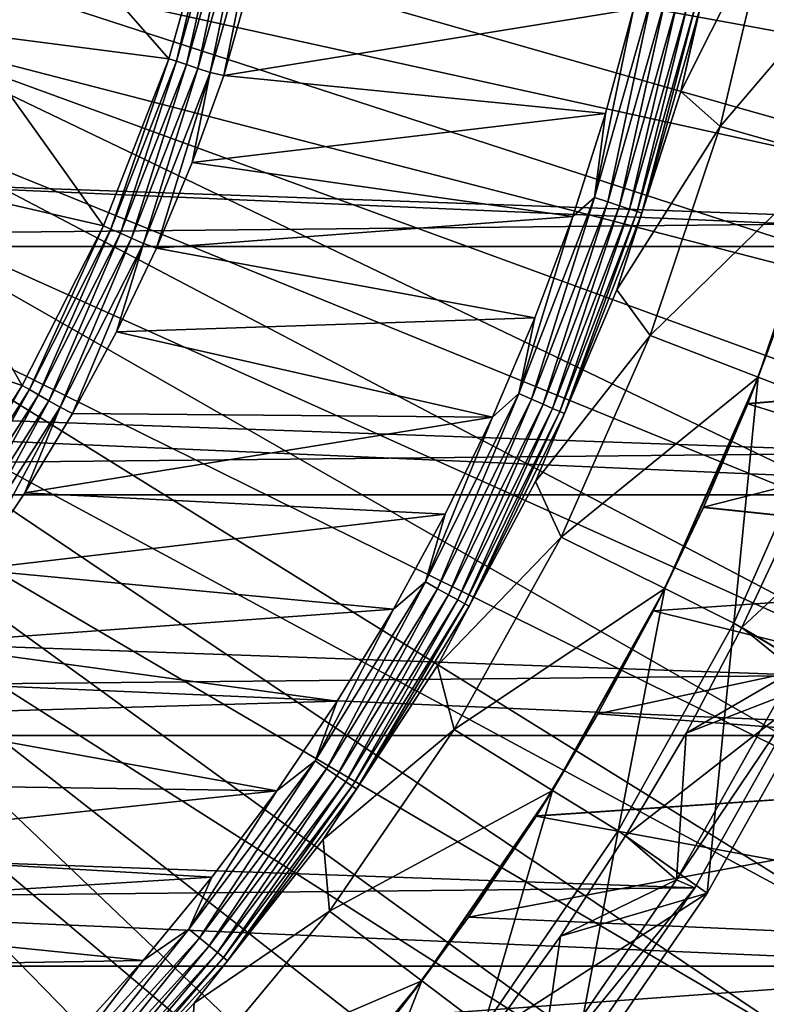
# Model space of a CAD drawing. Header units: metres. Extents: x -22 to 72, y -222 to 22.
# Tile 117 of 256: x 12.01 to 17.64, y -11.54 to -4.11. Entities that reach past the tile are written whole.
import ezdxf

# ---------------------------------------------------------------- set-up
doc = ezdxf.new("R2010")
doc.units = ezdxf.units.M
doc.layers.add('solid_509499_SW0002', color=7, linetype='CONTINUOUS')

msp = doc.modelspace()

# ---------------------------------------------------------------- linework, layer by layer
at = {"layer": 'solid_509499_SW0002'}
for points in [[(19.777647, -3.855799, 0.034086), (-20.001255, -2.443819, 0.034086), (-19.695524, -4.255446, 0.034086)], [(11.444283, -2.432557, 120.188515), (11.301288, -3.028171, 120.188515), (21.169548, -4.831811, 120.013718)], [(11.444283, -2.432557, 120.188515), (21.169548, -4.831811, 120.013718), (21.365009, -3.877178, 120.013718)], [(11.301288, -3.028171, 120.188515), (11.127317, -3.615485, 120.188515), (20.931454, -5.776714, 120.013718)], [(11.301288, -3.028171, 120.188515), (20.931454, -5.776714, 120.013718), (21.169548, -4.831811, 120.013718)], [(13.13578, -4.408022, 110.75), (11.600083, -4.209525, 108.125244), (11.955211, -3.058587, 108.125244)], [(13.502806, -3.107025, 110.75), (13.13578, -4.408022, 110.75), (11.955211, -3.058587, 108.125244)], [(13.193829, -4.427503, 110.834335), (13.13578, -4.408022, 110.75), (13.502806, -3.107025, 110.75)], [(13.193829, -4.427503, 110.834335), (13.502806, -3.107025, 110.75), (13.562477, -3.120756, 110.834335)], [(13.193829, -4.427503, 110.834335), (13.562477, -3.120756, 110.834335), (13.267511, -4.452229, 110.904388)], [(13.562477, -3.120756, 110.834335), (13.638218, -3.138185, 110.904388), (13.267511, -4.452229, 110.904388)], [(13.267511, -4.452229, 110.904388), (13.638218, -3.138185, 110.904388), (13.353402, -4.481052, 110.956734)], [(13.638218, -3.138185, 110.904388), (13.726509, -3.158501, 110.956734), (13.353402, -4.481052, 110.956734)], [(13.353402, -4.481052, 110.956734), (13.726509, -3.158501, 110.956734), (13.447741, -4.512709, 110.989075)], [(13.726509, -3.158501, 110.956734), (13.823483, -3.180815, 110.989075), (13.447741, -4.512709, 110.989075)], [(13.550057, -4.534543, 111), (13.447741, -4.512709, 110.989075), (13.823483, -3.180815, 110.989075)], [(13.927104, -3.194045, 111), (13.550057, -4.534543, 111), (13.823483, -3.180815, 110.989075)], [(16.993626, -4.656058, 110.508728), (17.340652, -3.124733, 110.508728), (17.67181, -3.303435, 90)], [(17.14196, -4.014463, 110.618538), (17.340652, -3.124733, 110.508728), (16.993626, -4.656058, 110.508728)], [(13.927104, -3.194045, 111), (16.637877, -4.034341, 111), (13.550057, -4.534543, 111)], [(16.993626, -4.656058, 110.508728), (17.67181, -3.303435, 90), (17.291622, -4.919893, 90)], [(17.291622, -4.919893, 90), (17.67181, -3.303435, 90), (18.529041, -3.463683, 90)], [(17.291622, -4.919893, 90), (18.529041, -3.463683, 90), (18.130411, -5.158554, 90)], [(11.127317, -3.615485, 120.188515), (10.922849, -4.192889, 120.188515), (20.651205, -6.709983, 120.013718)], [(11.127317, -3.615485, 120.188515), (20.651205, -6.709983, 120.013718), (20.931454, -5.776714, 120.013718)], [(19.777647, -3.855799, 0.034086), (-19.695524, -4.255446, 0.034086), (19.344248, -5.641149, 0.034086)], [(21.73333, -5.823431), (-21.73333, -5.823431), (-22.158175, -3.907085)], [(22.158175, -3.907085), (21.73333, -5.823431), (-22.158175, -3.907085)], [(16.775631, -3.928673, 110.987862), (16.343662, -5.453525, 110.987862), (16.637877, -4.034341, 111)], [(16.443064, -5.486693, 110.951752), (16.343662, -5.453525, 110.987862), (16.775631, -3.928673, 110.987862)], [(16.877659, -3.952567, 110.951752), (16.443064, -5.486693, 110.951752), (16.775631, -3.928673, 110.987862)], [(16.532476, -5.516528, 110.89344), (16.443064, -5.486693, 110.951752), (16.877659, -3.952567, 110.951752)], [(16.969433, -3.97406, 110.89344), (16.532476, -5.516528, 110.89344), (16.877659, -3.952567, 110.951752)], [(16.607506, -5.541564, 110.815804), (16.532476, -5.516528, 110.89344), (16.969433, -3.97406, 110.89344)], [(17.046448, -3.992095, 110.815804), (16.607506, -5.541564, 110.815804), (16.969433, -3.97406, 110.89344)], [(16.664467, -5.56057, 110.722641), (16.607506, -5.541564, 110.815804), (17.046448, -3.992095, 110.815804)], [(17.104914, -4.005788, 110.722641), (16.664467, -5.56057, 110.722641), (17.046448, -3.992095, 110.815804)], [(16.70056, -5.572614, 110.618538), (16.664467, -5.56057, 110.722641), (17.104914, -4.005788, 110.722641)], [(17.14196, -4.014463, 110.618538), (16.70056, -5.572614, 110.618538), (17.104914, -4.005788, 110.722641)], [(13.550057, -4.534543, 111), (16.637877, -4.034341, 111), (16.427176, -4.821069, 111)], [(16.343662, -5.453525, 110.987862), (16.427176, -4.821069, 111), (16.637877, -4.034341, 111)], [(17.14196, -4.014463, 110.618538), (16.993626, -4.656058, 110.508728), (16.70056, -5.572614, 110.618538)], [(10.922849, -4.192889, 120.188515), (10.68844, -4.7588, 120.188515), (19.966591, -8.534131, 120.013718)], [(10.922849, -4.192889, 120.188515), (20.329369, -7.62974, 120.013718), (20.651205, -6.709983, 120.013718)], [(10.922849, -4.192889, 120.188515), (19.966591, -8.534131, 120.013718), (20.329369, -7.62974, 120.013718)], [(12.643725, -5.667062, 110.75), (11.134444, -5.320355, 108.125244), (11.600083, -4.209525, 108.125244)], [(13.13578, -4.408022, 110.75), (12.643725, -5.667062, 110.75), (11.600083, -4.209525, 108.125244)], [(19.344248, -5.641149, 0.034086), (-19.695524, -4.255446, 0.034086), (-19.226065, -6.031656, 0.034086)], [(12.699599, -5.692107, 110.834335), (12.643725, -5.667062, 110.75), (13.13578, -4.408022, 110.75)], [(12.699599, -5.692107, 110.834335), (13.13578, -4.408022, 110.75), (13.193829, -4.427503, 110.834335)], [(12.699599, -5.692107, 110.834335), (13.193829, -4.427503, 110.834335), (12.770521, -5.723896, 110.904388)], [(13.193829, -4.427503, 110.834335), (13.267511, -4.452229, 110.904388), (12.770521, -5.723896, 110.904388)], [(12.770521, -5.723896, 110.904388), (13.267511, -4.452229, 110.904388), (12.853195, -5.760951, 110.956734)], [(13.267511, -4.452229, 110.904388), (13.353402, -4.481052, 110.956734), (12.853195, -5.760951, 110.956734)], [(12.853195, -5.760951, 110.956734), (13.353402, -4.481052, 110.956734), (12.943999, -5.80165, 110.989075)], [(13.353402, -4.481052, 110.956734), (13.447741, -4.512709, 110.989075), (12.943999, -5.80165, 110.989075)], [(13.04244, -5.836174, 111), (12.943999, -5.80165, 110.989075), (13.447741, -4.512709, 110.989075)], [(13.312278, -5.191283, 111), (13.04244, -5.836174, 111), (13.447741, -4.512709, 110.989075)], [(13.550057, -4.534543, 111), (13.312278, -5.191283, 111), (13.447741, -4.512709, 110.989075)], [(13.550057, -4.534543, 111), (16.427176, -4.821069, 111), (13.312278, -5.191283, 111)], [(16.511652, -6.15041, 110.508728), (16.993626, -4.656058, 110.508728), (17.291622, -4.919893, 90)], [(16.70056, -5.572614, 110.618538), (16.993626, -4.656058, 110.508728), (16.511652, -6.15041, 110.508728)], [(10.68844, -4.7588, 120.188515), (10.424736, -5.311668, 120.188515), (19.563604, -9.421335, 120.013718)], [(10.68844, -4.7588, 120.188515), (19.563604, -9.421335, 120.013718), (19.966591, -8.534131, 120.013718)], [(13.312278, -5.191283, 111), (16.427176, -4.821069, 111), (16.179295, -5.596895, 111)], [(16.343662, -5.453525, 110.987862), (16.179295, -5.596895, 111), (16.427176, -4.821069, 111)], [(16.511652, -6.15041, 110.508728), (17.291622, -4.919893, 90), (16.763908, -6.494377, 90)], [(16.763908, -6.494377, 90), (17.291622, -4.919893, 90), (18.130411, -5.158554, 90)], [(13.312278, -5.191283, 111), (16.179295, -5.596895, 111), (13.04244, -5.836174, 111)], [(16.763908, -6.494377, 90), (18.130411, -5.158554, 90), (17.577099, -6.809413, 90)], [(18.130411, -5.158554, 90), (17.792685, -6.22438, 85.421463), (17.577099, -6.809413, 90)], [(18.130413, -5.158547, 40.038475), (17.577101, -6.809405, 40.038475), (18.048397, -5.438551, 50.317463)], [(18.119829, -7.019366, 6.7), (17.577101, -6.809405, 40.038475), (18.130413, -5.158547, 40.038475)], [(10.424736, -5.311668, 120.188515), (10.132458, -5.849977, 120.188515), (19.121218, -10.289566, 120.013718)], [(10.424736, -5.311668, 120.188515), (19.121218, -10.289566, 120.013718), (19.563604, -9.421335, 120.013718)], [(12.031325, -6.872161, 110.75), (10.562733, -6.380494, 108.125244), (11.134444, -5.320355, 108.125244)], [(12.643725, -5.667062, 110.75), (12.031325, -6.872161, 110.75), (11.134444, -5.320355, 108.125244)], [(16.343662, -5.453525, 110.987862), (15.773408, -6.932233, 110.987862), (16.179295, -5.596895, 111)], [(15.86934, -6.974395, 110.951752), (15.773408, -6.932233, 110.987862), (16.343662, -5.453525, 110.987862)], [(16.443064, -5.486693, 110.951752), (15.86934, -6.974395, 110.951752), (16.343662, -5.453525, 110.987862)], [(15.955632, -7.012319, 110.89344), (15.86934, -6.974395, 110.951752), (16.443064, -5.486693, 110.951752)], [(16.532476, -5.516528, 110.89344), (15.955632, -7.012319, 110.89344), (16.443064, -5.486693, 110.951752)], [(17.577101, -6.809405, 40.038475), (17.793148, -6.223053, 50.578064), (18.048397, -5.438551, 50.317463)], [(16.028044, -7.044144, 110.815804), (15.955632, -7.012319, 110.89344), (16.532476, -5.516528, 110.89344)], [(16.607506, -5.541564, 110.815804), (16.028044, -7.044144, 110.815804), (16.532476, -5.516528, 110.89344)], [(16.083017, -7.068304, 110.722641), (16.028044, -7.044144, 110.815804), (16.607506, -5.541564, 110.815804)], [(16.664467, -5.56057, 110.722641), (16.083017, -7.068304, 110.722641), (16.607506, -5.541564, 110.815804)], [(16.117851, -7.083613, 110.618538), (16.083017, -7.068304, 110.722641), (16.664467, -5.56057, 110.722641)], [(16.70056, -5.572614, 110.618538), (16.117851, -7.083613, 110.618538), (16.664467, -5.56057, 110.722641)], [(19.344248, -5.641149, 0.034086), (-19.226065, -6.031656, 0.034086), (18.750034, -7.379614, 0.034086)], [(13.04244, -5.836174, 111), (16.179295, -5.596895, 111), (15.894792, -6.360064, 111)], [(15.773408, -6.932233, 110.987862), (15.894792, -6.360064, 111), (16.179295, -5.596895, 111)], [(16.70056, -5.572614, 110.618538), (16.511652, -6.15041, 110.508728), (16.117851, -7.083613, 110.618538)], [(12.084492, -6.902532, 110.834335), (12.031325, -6.872161, 110.75), (12.643725, -5.667062, 110.75)], [(12.084492, -6.902532, 110.834335), (12.643725, -5.667062, 110.75), (12.699599, -5.692107, 110.834335)], [(12.084492, -6.902532, 110.834335), (12.699599, -5.692107, 110.834335), (12.151978, -6.941082, 110.904388)], [(12.699599, -5.692107, 110.834335), (12.770521, -5.723896, 110.904388), (12.151978, -6.941082, 110.904388)], [(12.151978, -6.941082, 110.904388), (12.770521, -5.723896, 110.904388), (12.230648, -6.986016, 110.956734)], [(12.770521, -5.723896, 110.904388), (12.853195, -5.760951, 110.956734), (12.230648, -6.986016, 110.956734)], [(12.230648, -6.986016, 110.956734), (12.853195, -5.760951, 110.956734), (12.317055, -7.035369, 110.989075)], [(12.853195, -5.760951, 110.956734), (12.943999, -5.80165, 110.989075), (12.317055, -7.035369, 110.989075)], [(21.143082, -7.695457), (-21.143082, -7.695457), (-21.73333, -5.823431)], [(21.73333, -5.823431), (21.143082, -7.695457), (-21.73333, -5.823431)], [(10.132458, -5.849977, 120.188515), (9.812407, -6.372252, 120.188515), (18.640324, -11.137075, 120.013718)], [(10.132458, -5.849977, 120.188515), (18.640324, -11.137075, 120.013718), (19.121218, -10.289566, 120.013718)], [(12.409983, -7.082272, 111), (12.317055, -7.035369, 110.989075), (12.943999, -5.80165, 110.989075)], [(12.741358, -6.467148, 111), (12.409983, -7.082272, 111), (12.943999, -5.80165, 110.989075)], [(13.04244, -5.836174, 111), (12.741358, -6.467148, 111), (12.943999, -5.80165, 110.989075)], [(13.04244, -5.836174, 111), (15.894792, -6.360064, 111), (12.741358, -6.467148, 111)], [(18.750034, -7.379614, 0.034086), (-19.226065, -6.031656, 0.034086), (-18.596777, -7.757732, 0.034086)], [(15.898559, -7.595921, 110.508728), (16.511652, -6.15041, 110.508728), (16.763908, -6.494377, 90)], [(16.117851, -7.083613, 110.618538), (16.511652, -6.15041, 110.508728), (15.898559, -7.595921, 110.508728)], [(17.498564, -7.008763, 85.120972), (17.792685, -6.22438, 85.421463), (21.5, -6.683003, 85.250725)], [(17.577099, -6.809413, 90), (17.792685, -6.22438, 85.421463), (17.498564, -7.008763, 85.120972)], [(17.793148, -6.223053, 50.578064), (17.499092, -7.007444, 50.87849), (21.5, -6.683003, 50.749275)], [(17.577101, -6.809405, 40.038475), (17.499092, -7.007444, 50.87849), (17.793148, -6.223053, 50.578064)], [(9.812407, -6.372252, 120.188515), (9.465462, -6.87706, 120.188515), (18.121891, -11.962156, 120.013718)], [(9.812407, -6.372252, 120.188515), (18.121891, -11.962156, 120.013718), (18.640324, -11.137075, 120.013718)], [(12.031325, -6.872161, 110.75), (11.304408, -8.01185, 110.75), (10.562733, -6.380494, 108.125244)], [(12.741358, -6.467148, 111), (15.894792, -6.360064, 111), (15.574309, -7.108847, 111)], [(15.773408, -6.932233, 110.987862), (15.574309, -7.108847, 111), (15.894792, -6.360064, 111)], [(12.741358, -6.467148, 111), (15.574309, -7.108847, 111), (12.409983, -7.082272, 111)], [(15.898559, -7.595921, 110.508728), (16.763908, -6.494377, 90), (16.09317, -8.013453, 90)], [(16.09317, -8.013453, 90), (16.763908, -6.494377, 90), (17.577099, -6.809413, 90)], [(17.165161, -7.789721, 51.219948), (21.5, -8.246189, 51.439495), (21.5, -6.683003, 50.749275)], [(17.499092, -7.007444, 50.87849), (17.165161, -7.789721, 51.219948), (21.5, -6.683003, 50.749275)], [(17.498564, -7.008763, 85.120972), (21.5, -6.683003, 85.250725), (21.5, -8.246189, 84.560509)], [(16.09317, -8.013453, 90), (17.577099, -6.809413, 90), (16.873825, -8.402176, 90)], [(17.577099, -6.809413, 90), (17.164568, -7.791028, 84.779442), (16.873825, -8.402176, 90)], [(17.577101, -6.809405, 40.038475), (16.873829, -8.402168, 40.038475), (17.499092, -7.007444, 50.87849)], [(17.394619, -8.661798, 6.7), (16.873829, -8.402168, 40.038475), (17.577101, -6.809405, 40.038475)], [(17.577099, -6.809413, 90), (17.498564, -7.008763, 85.120972), (17.164568, -7.791028, 84.779442)], [(18.119829, -7.019366, 6.7), (17.394619, -8.661798, 6.7), (17.577101, -6.809405, 40.038475)], [(9.465462, -6.87706, 120.188515), (9.092572, -7.36302, 120.188515), (17.566965, -12.763146, 120.013718)], [(9.465462, -6.87706, 120.188515), (17.566965, -12.763146, 120.013718), (18.121891, -11.962156, 120.013718)], [(11.354362, -8.047258, 110.834335), (11.304408, -8.01185, 110.75), (12.031325, -6.872161, 110.75)], [(11.354362, -8.047258, 110.834335), (12.031325, -6.872161, 110.75), (12.084492, -6.902532, 110.834335)], [(11.354362, -8.047258, 110.834335), (12.084492, -6.902532, 110.834335), (11.417771, -8.0922, 110.904388)], [(12.084492, -6.902532, 110.834335), (12.151978, -6.941082, 110.904388), (11.417771, -8.0922, 110.904388)], [(11.417771, -8.0922, 110.904388), (12.151978, -6.941082, 110.904388), (11.491687, -8.144588, 110.956734)], [(12.151978, -6.941082, 110.904388), (12.230648, -6.986016, 110.956734), (11.491687, -8.144588, 110.956734)], [(15.773408, -6.932233, 110.987862), (15.06969, -8.352286, 110.987862), (15.574309, -7.108847, 111)], [(15.161343, -8.403085, 110.951752), (15.06969, -8.352286, 110.987862), (15.773408, -6.932233, 110.987862)], [(15.86934, -6.974395, 110.951752), (15.161343, -8.403085, 110.951752), (15.773408, -6.932233, 110.987862)], [(15.243785, -8.448778, 110.89344), (15.161343, -8.403085, 110.951752), (15.86934, -6.974395, 110.951752)], [(15.955632, -7.012319, 110.89344), (15.243785, -8.448778, 110.89344), (15.86934, -6.974395, 110.951752)], [(11.491687, -8.144588, 110.956734), (12.230648, -6.986016, 110.956734), (11.572874, -8.202126, 110.989075)], [(12.230648, -6.986016, 110.956734), (12.317055, -7.035369, 110.989075), (11.572874, -8.202126, 110.989075)], [(11.659786, -8.259274, 111), (11.572874, -8.202126, 110.989075), (12.317055, -7.035369, 110.989075)], [(12.04921, -7.680025, 111), (11.659786, -8.259274, 111), (12.317055, -7.035369, 110.989075)], [(12.409983, -7.082272, 111), (12.04921, -7.680025, 111), (12.317055, -7.035369, 110.989075)], [(15.312966, -8.487122, 110.815804), (15.243785, -8.448778, 110.89344), (15.955632, -7.012319, 110.89344)], [(16.028044, -7.044144, 110.815804), (15.312966, -8.487122, 110.815804), (15.955632, -7.012319, 110.89344)], [(15.365488, -8.516231, 110.722641), (15.312966, -8.487122, 110.815804), (16.028044, -7.044144, 110.815804)], [(16.083017, -7.068304, 110.722641), (15.365488, -8.516231, 110.722641), (16.028044, -7.044144, 110.815804)], [(16.873829, -8.402168, 40.038475), (17.165161, -7.789721, 51.219948), (17.499092, -7.007444, 50.87849)], [(17.164568, -7.791028, 84.779442), (17.498564, -7.008763, 85.120972), (21.5, -8.246189, 84.560509)], [(18.099689, -9.080949, 6.7), (17.394619, -8.661798, 6.7), (18.119829, -7.019366, 6.7)], [(12.409983, -7.082272, 111), (15.574309, -7.108847, 111), (12.04921, -7.680025, 111)], [(12.04921, -7.680025, 111), (15.574309, -7.108847, 111), (15.21858, -7.841533, 111)], [(15.06969, -8.352286, 110.987862), (15.21858, -7.841533, 111), (15.574309, -7.108847, 111)], [(15.398767, -8.534676, 110.618538), (15.365488, -8.516231, 110.722641), (16.083017, -7.068304, 110.722641)], [(16.117851, -7.083613, 110.618538), (15.398767, -8.534676, 110.618538), (16.083017, -7.068304, 110.722641)], [(16.117851, -7.083613, 110.618538), (15.898559, -7.595921, 110.508728), (15.398767, -8.534676, 110.618538)], [(18.750034, -7.379614, 0.034086), (-18.596777, -7.757732, 0.034086), (17.999935, -9.056755, 0.034086)], [(9.092572, -7.36302, 120.188515), (8.69476, -7.828797, 120.188515), (16.352165, -14.286456, 120.013718)], [(9.092572, -7.36302, 120.188515), (16.97666, -13.538434, 120.013718), (17.566965, -12.763146, 120.013718)], [(9.092572, -7.36302, 120.188515), (16.352165, -14.286456, 120.013718), (16.97666, -13.538434, 120.013718)], [(17.454029, -8.695222, 4.65), (18.09968, -9.080976, 5.4), (18.853689, -7.389243, 5.4)], [(17.836996, -7.87982, 4.65), (17.454029, -8.695222, 4.65), (18.853689, -7.389243, 5.4)], [(15.159216, -8.981112, 110.508728), (15.898559, -7.595921, 110.508728), (16.09317, -8.013453, 90)], [(15.398767, -8.534676, 110.618538), (15.898559, -7.595921, 110.508728), (15.159216, -8.981112, 110.508728)], [(20.391922, -9.508916), (-20.391922, -9.508916), (-21.143082, -7.695457)], [(21.143082, -7.695457), (20.391922, -9.508916), (-21.143082, -7.695457)], [(12.04921, -7.680025, 111), (15.21858, -7.841533, 111), (11.659786, -8.259274, 111)], [(17.999935, -9.056755, 0.034086), (-18.596777, -7.757732, 0.034086), (-17.812874, -9.419344, 0.034086)], [(16.788704, -8.570992, 84.394745), (17.164568, -7.791028, 84.779442), (21.5, -8.246189, 84.560509)], [(16.873825, -8.402176, 90), (17.164568, -7.791028, 84.779442), (16.788704, -8.570992, 84.394745)], [(17.165161, -7.789721, 51.219948), (16.789379, -8.56967, 51.604565), (21.5, -8.246189, 51.439495)], [(16.873829, -8.402168, 40.038475), (16.789379, -8.56967, 51.604565), (17.165161, -7.789721, 51.219948)], [(8.69476, -7.828797, 120.188515), (8.273117, -8.273117, 120.188515), (15.69474, -15.005708, 120.013718)], [(8.69476, -7.828797, 120.188515), (15.69474, -15.005708, 120.013718), (16.352165, -14.286456, 120.013718)], [(11.659786, -8.259274, 111), (15.21858, -7.841533, 111), (14.828422, -8.556443, 111)], [(15.06969, -8.352286, 110.987862), (14.828422, -8.556443, 111), (15.21858, -7.841533, 111)], [(17.454029, -8.695222, 2.9), (17.454029, -8.695222, 4.65), (17.836996, -7.87982, 4.65)], [(17.836996, -7.87982, 2.9), (17.454029, -8.695222, 2.9), (17.836996, -7.87982, 4.65)], [(17.852085, -9.016816, 2.4), (17.454029, -8.695222, 2.9), (17.836996, -7.87982, 2.9)], [(15.159216, -8.981112, 110.508728), (16.09317, -8.013453, 90), (15.285131, -9.46416, 90)], [(15.285131, -9.46416, 90), (16.09317, -8.013453, 90), (16.873825, -8.402176, 90)], [(8.273117, -8.273117, 120.188515), (7.828797, -8.69476, 120.188515), (15.005708, -15.69474, 120.013718)], [(8.273117, -8.273117, 120.188515), (15.005708, -15.69474, 120.013718), (15.69474, -15.005708, 120.013718)], [(11.659786, -8.259274, 111), (14.828422, -8.556443, 111), (11.242466, -8.818909, 111)], [(16.36981, -9.346221, 52.034473), (21.5, -9.739017, 52.270996), (21.5, -8.246189, 51.439495)], [(16.789379, -8.56967, 51.604565), (16.36981, -9.346221, 52.034473), (21.5, -8.246189, 51.439495)], [(16.788704, -8.570992, 84.394745), (21.5, -8.246189, 84.560509), (21.5, -9.739017, 83.729004)], [(15.06969, -8.352286, 110.987862), (14.238464, -9.70167, 110.987862), (14.828422, -8.556443, 111)], [(14.325061, -9.760674, 110.951752), (14.238464, -9.70167, 110.987862), (15.06969, -8.352286, 110.987862)], [(15.161343, -8.403085, 110.951752), (14.325061, -9.760674, 110.951752), (15.06969, -8.352286, 110.987862)], [(14.402956, -9.813749, 110.89344), (14.325061, -9.760674, 110.951752), (15.161343, -8.403085, 110.951752)], [(15.243785, -8.448778, 110.89344), (14.402956, -9.813749, 110.89344), (15.161343, -8.403085, 110.951752)], [(14.468322, -9.858288, 110.815804), (14.402956, -9.813749, 110.89344), (15.243785, -8.448778, 110.89344)], [(15.312966, -8.487122, 110.815804), (14.468322, -9.858288, 110.815804), (15.243785, -8.448778, 110.89344)], [(15.285131, -9.46416, 90), (16.873825, -8.402176, 90), (16.026588, -9.923253, 90)], [(16.873825, -8.402176, 90), (16.369066, -9.347521, 83.964767), (16.026588, -9.923253, 90)], [(16.873829, -8.402168, 40.038475), (16.026592, -9.923246, 40.038475), (16.789379, -8.56967, 51.604565)], [(16.52153, -10.229308, 6.7), (16.026592, -9.923246, 40.038475), (16.873829, -8.402168, 40.038475)], [(16.873825, -8.402176, 90), (16.788704, -8.570992, 84.394745), (16.369066, -9.347521, 83.964767)], [(17.394619, -8.661798, 6.7), (16.52153, -10.229308, 6.7), (16.873829, -8.402168, 40.038475)], [(14.517946, -9.8921, 110.722641), (14.468322, -9.858288, 110.815804), (15.312966, -8.487122, 110.815804)], [(15.365488, -8.516231, 110.722641), (14.517946, -9.8921, 110.722641), (15.312966, -8.487122, 110.815804)], [(14.54939, -9.913525, 110.618538), (14.517946, -9.8921, 110.722641), (15.365488, -8.516231, 110.722641)], [(15.398767, -8.534676, 110.618538), (14.54939, -9.913525, 110.618538), (15.365488, -8.516231, 110.722641)], [(15.398767, -8.534676, 110.618538), (15.159216, -8.981112, 110.508728), (14.54939, -9.913525, 110.618538)], [(11.242466, -8.818909, 111), (14.828422, -8.556443, 111), (14.404726, -9.251955, 111)], [(14.238464, -9.70167, 110.987862), (14.404726, -9.251955, 111), (14.828422, -8.556443, 111)], [(16.026592, -9.923246, 40.038475), (16.36981, -9.346221, 52.034473), (16.789379, -8.56967, 51.604565)], [(16.369066, -9.347521, 83.964767), (16.788704, -8.570992, 84.394745), (21.5, -9.739017, 83.729004)], [(17.193508, -10.697928, 6.7), (16.52153, -10.229308, 6.7), (17.394619, -8.661798, 6.7)], [(18.099689, -9.080949, 6.7), (17.193508, -10.697928, 6.7), (17.394619, -8.661798, 6.7)], [(7.828797, -8.69476, 120.188515), (7.36302, -9.092572, 120.188515), (14.286456, -16.352165, 120.013718)], [(7.828797, -8.69476, 120.188515), (14.286456, -16.352165, 120.013718), (15.005708, -15.69474, 120.013718)], [(17.454029, -8.695222, 4.65), (17.034103, -9.49154, 4.65), (18.09968, -9.080976, 5.4)], [(17.034103, -9.49154, 2.9), (17.034103, -9.49154, 4.65), (17.454029, -8.695222, 4.65)], [(17.454029, -8.695222, 2.9), (17.034103, -9.49154, 2.9), (17.454029, -8.695222, 4.65)], [(17.852085, -9.016816, 2.4), (17.034103, -9.49154, 2.9), (17.454029, -8.695222, 2.9)], [(11.242466, -8.818909, 111), (14.404726, -9.251955, 111), (10.798082, -9.357755, 111)], [(14.299493, -10.294984, 110.508728), (15.159216, -8.981112, 110.508728), (15.285131, -9.46416, 90)], [(14.54939, -9.913525, 110.618538), (15.159216, -8.981112, 110.508728), (14.299493, -10.294984, 110.508728)], [(17.852085, -9.016816, 2.4), (16.960957, -10.598388, 2.4), (17.034103, -9.49154, 2.9)], [(18.000095, -9.056446, 2.4), (16.960957, -10.598388, 2.4), (17.852085, -9.016816, 2.4)], [(17.999935, -9.056755, 0.034086), (-17.812874, -9.419344, 0.034086), (17.100216, -10.658568, 0.034086)], [(7.36302, -9.092572, 120.188515), (6.87706, -9.465462, 120.188515), (13.538434, -16.97666, 120.013718)], [(7.36302, -9.092572, 120.188515), (13.538434, -16.97666, 120.013718), (14.286456, -16.352165, 120.013718)], [(16.578165, -10.267154, 4.65), (17.193499, -10.697949, 5.4), (18.09968, -9.080976, 5.4)], [(17.034103, -9.49154, 4.65), (16.578165, -10.267154, 4.65), (18.09968, -9.080976, 5.4)], [(18.000095, -9.056446, 2.4), (17.099995, -10.658918, 2.4), (16.960957, -10.598388, 2.4)], [(17.100216, -10.658568, 0.034086), (17.099995, -10.658918, 2.4), (18.000095, -9.056446, 2.4)], [(17.999935, -9.056755, 0.034086), (17.100216, -10.658568, 0.034086), (18.000095, -9.056446, 2.4)], [(17.193499, -10.697949, 5.4), (17.193508, -10.697928, 6.7), (18.099689, -9.080949, 6.7)], [(18.09968, -9.080976, 5.4), (17.193499, -10.697949, 5.4), (18.099689, -9.080949, 6.7)], [(10.798082, -9.357755, 111), (14.404726, -9.251955, 111), (13.948441, -9.926521, 111)], [(14.238464, -9.70167, 110.987862), (13.948441, -9.926521, 111), (14.404726, -9.251955, 111)], [(15.904569, -10.117667, 83.488167), (16.369066, -9.347521, 83.964767), (21.5, -9.739017, 83.729004)], [(16.026588, -9.923253, 90), (16.369066, -9.347521, 83.964767), (15.904569, -10.117667, 83.488167)], [(16.36981, -9.346221, 52.034473), (15.905381, -10.116391, 52.511002), (21.5, -9.739017, 52.270996)], [(16.026592, -9.923246, 40.038475), (15.905381, -10.116391, 52.511002), (16.36981, -9.346221, 52.034473)], [(17.100216, -10.658568, 0.034086), (-17.812874, -9.419344, 0.034086), (-16.880907, -11.002612, 0.034086)], [(10.798082, -9.357755, 111), (13.948441, -9.926521, 111), (10.327713, -9.874436, 111)], [(6.87706, -9.465462, 120.188515), (6.372252, -9.812407, 120.188515), (12.763146, -17.566965, 120.013718)], [(6.87706, -9.465462, 120.188515), (12.763146, -17.566965, 120.013718), (13.538434, -16.97666, 120.013718)], [(14.299493, -10.294984, 110.508728), (15.285131, -9.46416, 90), (14.346684, -10.834122, 90)], [(14.346684, -10.834122, 90), (15.285131, -9.46416, 90), (16.026588, -9.923253, 90)], [(16.578165, -10.267154, 2.9), (16.578165, -10.267154, 4.65), (17.034103, -9.49154, 4.65)], [(17.034103, -9.49154, 2.9), (16.578165, -10.267154, 2.9), (17.034103, -9.49154, 4.65)], [(16.960957, -10.598388, 2.4), (16.578165, -10.267154, 2.9), (17.034103, -9.49154, 2.9)], [(19.485569, -11.250006), (-19.485569, -11.250006), (-20.391922, -9.508916)], [(20.391922, -9.508916), (19.485569, -11.250006), (-20.391922, -9.508916)], [(14.238464, -9.70167, 110.987862), (13.286763, -10.968964, 110.987862), (13.948441, -9.926521, 111)], [(13.367573, -11.035676, 110.951752), (13.286763, -10.968964, 110.987862), (14.238464, -9.70167, 110.987862)], [(14.325061, -9.760674, 110.951752), (13.367573, -11.035676, 110.951752), (14.238464, -9.70167, 110.987862)], [(13.440261, -11.095684, 110.89344), (13.367573, -11.035676, 110.951752), (14.325061, -9.760674, 110.951752)], [(14.402956, -9.813749, 110.89344), (13.440261, -11.095684, 110.89344), (14.325061, -9.760674, 110.951752)], [(15.394103, -10.878607, 53.036503), (21.5, -11.148754, 53.236691), (21.5, -9.739017, 52.270996)], [(15.905381, -10.116391, 52.511002), (15.394103, -10.878607, 53.036503), (21.5, -9.739017, 52.270996)], [(15.904569, -10.117667, 83.488167), (21.5, -9.739017, 83.729004), (21.5, -11.148754, 82.763306)], [(6.372252, -9.812407, 120.188515), (11.962156, -18.121891, 120.013718), (12.763146, -17.566965, 120.013718)], [(13.501258, -11.146041, 110.815804), (13.440261, -11.095684, 110.89344), (14.402956, -9.813749, 110.89344)], [(14.468322, -9.858288, 110.815804), (13.501258, -11.146041, 110.815804), (14.402956, -9.813749, 110.89344)], [(13.547565, -11.18427, 110.722641), (13.501258, -11.146041, 110.815804), (14.468322, -9.858288, 110.815804)], [(14.517946, -9.8921, 110.722641), (13.547565, -11.18427, 110.722641), (14.468322, -9.858288, 110.815804)], [(10.327713, -9.874436, 111), (13.948441, -9.926521, 111), (9.832648, -10.367507, 111)], [(9.832648, -10.367507, 111), (13.948441, -9.926521, 111), (13.460564, -10.578659, 111)], [(13.286763, -10.968964, 110.987862), (13.460564, -10.578659, 111), (13.948441, -9.926521, 111)], [(13.576907, -11.208493, 110.618538), (13.547565, -11.18427, 110.722641), (14.517946, -9.8921, 110.722641)], [(14.54939, -9.913525, 110.618538), (13.576907, -11.208493, 110.618538), (14.517946, -9.8921, 110.722641)], [(14.54939, -9.913525, 110.618538), (14.299493, -10.294984, 110.508728), (13.576907, -11.208493, 110.618538)], [(14.346684, -10.834122, 90), (16.026588, -9.923253, 90), (15.042622, -11.359667, 90)], [(16.026588, -9.923253, 90), (15.393194, -10.879893, 82.962563), (15.042622, -11.359667, 90)], [(16.026592, -9.923246, 40.038475), (15.042624, -11.359663, 40.038475), (15.905381, -10.116391, 52.511002)], [(15.506774, -11.710656, 6.7), (15.042624, -11.359663, 40.038475), (16.026592, -9.923246, 40.038475)], [(16.026588, -9.923253, 90), (15.904569, -10.117667, 83.488167), (15.393194, -10.879893, 82.962563)], [(16.52153, -10.229308, 6.7), (15.506774, -11.710656, 6.7), (16.026592, -9.923246, 40.038475)], [(15.042624, -11.359663, 40.038475), (15.394103, -10.878607, 53.036503), (15.905381, -10.116391, 52.511002)], [(15.393194, -10.879893, 82.962563), (15.904569, -10.117667, 83.488167), (21.5, -11.148754, 82.763306)], [(16.144169, -12.224081, 6.7), (15.506774, -11.710656, 6.7), (16.52153, -10.229308, 6.7)], [(17.193508, -10.697928, 6.7), (16.144169, -12.224081, 6.7), (16.52153, -10.229308, 6.7)], [(13.326217, -11.527104, 110.508728), (14.299493, -10.294984, 110.508728), (14.346684, -10.834122, 90)], [(13.576907, -11.208493, 110.618538), (14.299493, -10.294984, 110.508728), (13.326217, -11.527104, 110.508728)], [(16.578165, -10.267154, 4.65), (16.086416, -11.021669, 4.65), (17.193499, -10.697949, 5.4)], [(16.086416, -11.021669, 2.9), (16.086416, -11.021669, 4.65), (16.578165, -10.267154, 4.65)], [(16.578165, -10.267154, 2.9), (16.086416, -11.021669, 2.9), (16.578165, -10.267154, 4.65)], [(16.960957, -10.598388, 2.4), (16.086416, -11.021669, 2.9), (16.578165, -10.267154, 2.9)], [(9.832648, -10.367507, 111), (13.460564, -10.578659, 111), (9.314275, -10.835612, 111)], [(9.314275, -10.835612, 111), (13.460564, -10.578659, 111), (12.942162, -11.206929, 111)], [(13.286763, -10.968964, 110.987862), (12.942162, -11.206929, 111), (13.460564, -10.578659, 111)], [(16.960957, -10.598388, 2.4), (15.930946, -12.091517, 2.4), (16.086416, -11.021669, 2.9)], [(17.099995, -10.658918, 2.4), (15.930946, -12.091517, 2.4), (16.960957, -10.598388, 2.4)], [(17.100216, -10.658568, 0.034086), (-16.880907, -11.002612, 0.034086), (16.058329, -12.171795, 0.034086)], [(17.099995, -10.658918, 2.4), (16.058563, -12.171488, 2.4), (15.930946, -12.091517, 2.4)], [(17.100216, -10.658568, 0.034086), (16.058329, -12.171795, 0.034086), (17.099995, -10.658918, 2.4)], [(16.058329, -12.171795, 0.034086), (16.058563, -12.171488, 2.4), (17.099995, -10.658918, 2.4)], [(15.560239, -11.752829, 4.65), (16.144163, -12.224096, 5.4), (17.193499, -10.697949, 5.4)], [(16.086416, -11.021669, 4.65), (15.560239, -11.752829, 4.65), (17.193499, -10.697949, 5.4)], [(16.144163, -12.224096, 5.4), (16.144169, -12.224081, 6.7), (17.193508, -10.697928, 6.7)], [(17.193499, -10.697949, 5.4), (16.144163, -12.224096, 5.4), (17.193508, -10.697928, 6.7)], [(9.314275, -10.835612, 111), (12.942162, -11.206929, 111), (8.77392, -11.277613, 111)], [(13.285836, -12.111651, 90), (14.346684, -10.834122, 90), (15.042622, -11.359667, 90)], [(13.326217, -11.527104, 110.508728), (14.346684, -10.834122, 90), (13.285836, -12.111651, 90)], [(14.833314, -11.631651, 82.385918), (15.393194, -10.879893, 82.962563), (21.5, -11.148754, 82.763306)], [(15.042622, -11.359667, 90), (15.393194, -10.879893, 82.962563), (14.833314, -11.631651, 82.385918)], [(15.394103, -10.878607, 53.036503), (14.834307, -11.630384, 53.61306), (21.5, -11.148754, 53.236691)], [(15.042624, -11.359663, 40.038475), (14.834307, -11.630384, 53.61306), (15.394103, -10.878607, 53.036503)], [(13.286763, -10.968964, 110.987862), (12.22264, -12.143447, 110.987862), (12.942162, -11.206929, 111)], [(12.296977, -12.217302, 110.951752), (12.22264, -12.143447, 110.987862), (13.286763, -10.968964, 110.987862)], [(13.367573, -11.035676, 110.951752), (12.296977, -12.217302, 110.951752), (13.286763, -10.968964, 110.987862)], [(16.058329, -12.171795, 0.034086), (-16.880907, -11.002612, 0.034086), (-15.808596, -12.494431, 0.034086)], [(12.363845, -12.283736, 110.89344), (12.296977, -12.217302, 110.951752), (13.367573, -11.035676, 110.951752)], [(13.440261, -11.095684, 110.89344), (12.363845, -12.283736, 110.89344), (13.367573, -11.035676, 110.951752)], [(15.560239, -11.752829, 2.9), (15.560239, -11.752829, 4.65), (16.086416, -11.021669, 4.65)], [(16.086416, -11.021669, 2.9), (15.560239, -11.752829, 2.9), (16.086416, -11.021669, 4.65)], [(15.930946, -12.091517, 2.4), (15.560239, -11.752829, 2.9), (16.086416, -11.021669, 2.9)], [(12.419956, -12.339484, 110.815804), (12.363845, -12.283736, 110.89344), (13.440261, -11.095684, 110.89344)], [(13.501258, -11.146041, 110.815804), (12.419956, -12.339484, 110.815804), (13.440261, -11.095684, 110.89344)], [(8.77392, -11.277613, 111), (12.942162, -11.206929, 111), (12.394386, -11.80991, 111)], [(12.22264, -12.143447, 110.987862), (12.394386, -11.80991, 111), (12.942162, -11.206929, 111)], [(12.462554, -12.381806, 110.722641), (12.419956, -12.339484, 110.815804), (13.501258, -11.146041, 110.815804)], [(13.547565, -11.18427, 110.722641), (12.462554, -12.381806, 110.722641), (13.501258, -11.146041, 110.815804)], [(12.489547, -12.408624, 110.618538), (12.462554, -12.381806, 110.722641), (13.547565, -11.18427, 110.722641)], [(13.576907, -11.208493, 110.618538), (12.489547, -12.408624, 110.618538), (13.547565, -11.18427, 110.722641)], [(14.225242, -12.367903, 54.241924), (21.5, -12.463374, 54.328339), (21.5, -11.148754, 53.236691)], [(14.834307, -11.630384, 53.61306), (14.225242, -12.367903, 54.241924), (21.5, -11.148754, 53.236691)], [(14.833314, -11.631651, 82.385918), (21.5, -11.148754, 82.763306), (21.5, -12.463374, 81.671661)], [(18.430916, -12.905476), (-18.430916, -12.905476), (-19.485569, -11.250006)], [(19.485569, -11.250006), (18.430916, -12.905476), (-19.485569, -11.250006)], [(8.77392, -11.277613, 111), (12.394386, -11.80991, 111), (8.21272, -11.692625, 111)], [(13.576907, -11.208493, 110.618538), (13.326217, -11.527104, 110.508728), (12.489547, -12.408624, 110.618538)], [(13.285836, -12.111651, 90), (15.042622, -11.359667, 90), (13.930317, -12.699164, 90)], [(15.042622, -11.359667, 90), (14.224161, -12.369144, 81.756958), (13.930317, -12.699164, 90)], [(15.042624, -11.359663, 40.038475), (13.930318, -12.699162, 40.038475), (14.834307, -11.630384, 53.61306)], [(14.360599, -13.090949, 6.7), (13.930318, -12.699162, 40.038475), (15.042624, -11.359663, 40.038475)], [(15.042622, -11.359667, 90), (14.833314, -11.631651, 82.385918), (14.224161, -12.369144, 81.756958)], [(15.506774, -11.710656, 6.7), (14.360599, -13.090949, 6.7), (15.042624, -11.359663, 40.038475)], [(12.247118, -12.667686, 110.508728), (13.326217, -11.527104, 110.508728), (13.285836, -12.111651, 90)], [(12.489547, -12.408624, 110.618538), (13.326217, -11.527104, 110.508728), (12.247118, -12.667686, 110.508728)]]:
    msp.add_3dface(points, dxfattribs=at)

doc.saveas('drawing.dxf')
